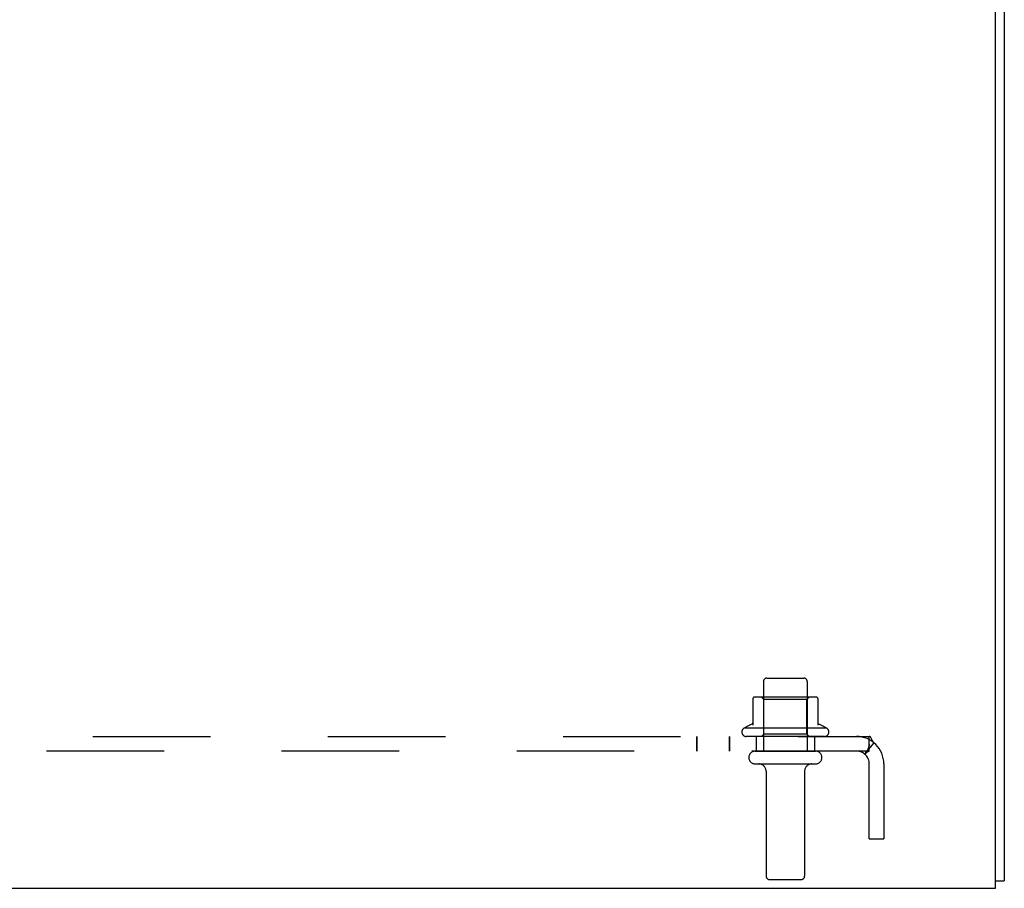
# Model space of a CAD drawing. Header units: inches. Extents: x 0 to 183, y 0 to 118.
# Tile 59 of 80: x 45.09 to 53.52, y 91.22 to 98.66. Entities that reach past the tile are written whole.
import ezdxf

# ---------------------------------------------------------------- set-up
doc = ezdxf.new("R2010")
doc.units = ezdxf.units.IN
doc.header["$LTSCALE"] = 10.065561
doc.header["$MEASUREMENT"] = 0
doc.linetypes.add('HIDDEN', pattern=[0.2, 0.1, -0.1])
doc.layers.get('0').update_dxf_attribs({"linetype": 'CONTINUOUS'})
doc.layers.add('DEFAULT_2', color=8, linetype='HIDDEN')
doc.layers.add('SUBPANEL', color=7, linetype='CONTINUOUS')

msp = doc.modelspace()

# ---------------------------------------------------------------- linework, layer by layer
at = {"color": 3, "linetype": 'Continuous'}
for p, q in [((53.448, 91.2216), (53.448, 109.0766)), ((53.523, 109.0766), (53.523, 91.2846)), ((38.598, 91.2216), (53.448, 91.2216))]:
    msp.add_line(p, q, dxfattribs=at)
at = {"color": 7, "linetype": 'Continuous'}
msp.add_line((53.448, 91.2846), (53.523, 91.2846), dxfattribs=at)
at = {"layer": 'DEFAULT_2', "color": 8, "linetype": 'HIDDEN'}
for p, q in [((51.4905, 93.0216), (51.8055, 93.0216)), ((51.4605, 92.9916), (51.4605, 92.3966)), ((51.8355, 92.9916), (51.8355, 92.3966)), ((51.3705, 92.8471), (51.3705, 92.6195)), ((51.9036, 92.8576), (51.3923, 92.8576)), ((51.4645, 92.8376), (51.4445, 92.8576)), ((51.8315, 92.8376), (51.4645, 92.8376)), ((51.4645, 92.5416), (51.4645, 92.8376)), ((51.8315, 92.8376), (51.8515, 92.8576)), ((51.8315, 92.5416), (51.8315, 92.8376)), ((51.9255, 92.8471), (51.9255, 92.6194)), ((52.0038, 92.5916), (51.2921, 92.5916)), ((51.9821, 92.5216), (51.3138, 92.5216)), ((51.4645, 92.5416), (51.4445, 92.5216)), ((51.8315, 92.5416), (51.4645, 92.5416)), ((51.8315, 92.5416), (51.8515, 92.5216)), ((51.3905, 92.3966), (51.9055, 92.3966)), ((51.3905, 92.2866), (51.9055, 92.2866)), ((51.483, 92.2241), (51.483, 91.3266)), ((51.813, 92.2241), (51.813, 91.3266)), ((51.513, 91.2966), (51.783, 91.2966))]:
    msp.add_line(p, q, dxfattribs=at)
for centre, radius, start, end in [((51.4905, 92.9916), 0.03, 89.99999, 180), ((51.8055, 92.9916), 0.03, 0, 90.00001), ((51.3805, 92.8471), 0.01, 95.19383, 180), ((51.3923, 92.7164), 0.1412, 90, 95.20805), ((51.9036, 92.7164), 0.1412, 84.79195, 90), ((51.9155, 92.8471), 0.01, 0, 84.80617), ((51.3138, 92.56), 0.0384, 124.44966, 270), ((51.648, 91.9914), 0.6977, 113.96793, 120.66313), ((51.3605, 92.6382), 0.01, 293.96793, 360), ((51.9355, 92.6382), 0.01, 180, 246.03207), ((51.648, 91.9914), 0.6977, 59.33687, 66.03207), ((51.9821, 92.56), 0.0384, 270, 55.55034), ((51.3905, 92.3416), 0.055, 90, 270), ((51.9055, 92.3416), 0.055, 270, 90), ((51.4205, 92.2241), 0.0625, 0, 90), ((51.8755, 92.2241), 0.0625, 90, 180), ((51.513, 91.3266), 0.03, 180, 270), ((51.783, 91.3266), 0.03, 270, 360)]:
    msp.add_arc(centre, radius, start, end, dxfattribs=at)
at = {"layer": 'SUBPANEL', "color": 8, "linetype": 'HIDDEN'}
for p, q in [((39.679, 92.5216), (52.367, 92.5216)), ((50.8892, 92.3966), (50.8892, 92.5216)), ((50.8928, 92.3966), (50.8928, 92.5216)), ((51.1692, 92.3966), (51.1692, 92.5216)), ((51.1728, 92.3966), (51.1728, 92.5216)), ((51.398, 92.5216), (51.398, 92.3966)), ((51.898, 92.5216), (51.898, 92.3966)), ((52.367, 92.3966), (52.367, 92.5216)), ((52.4055, 92.4685), (52.3264, 92.3718)), ((52.367, 92.4526), (52.367, 92.4557)), ((52.367, 92.3966), (39.679, 92.3966)), ((52.3667, 91.6466), (52.3667, 92.2866)), ((52.4917, 92.2866), (52.4917, 91.6466)), ((52.3667, 91.6466), (52.4917, 91.6466))]:
    msp.add_line(p, q, dxfattribs=at)
for points in [[(52.3923, 92.488), (52.386, 92.502), (52.383, 92.5082), (52.3795, 92.5138), (52.3757, 92.5181), (52.3715, 92.5207), (52.367, 92.5216)], [(52.367, 92.4557), (52.367, 92.4561), (52.367, 92.4559), (52.3669, 92.4548), (52.3667, 92.4533), (52.3664, 92.4515), (52.366, 92.4497), (52.3656, 92.4477), (52.3652, 92.4456), (52.3647, 92.4435), (52.3641, 92.4413), (52.3636, 92.4391), (52.3629, 92.4369), (52.3623, 92.4346), (52.3616, 92.4324), (52.3609, 92.4301), (52.3601, 92.4279), (52.3593, 92.4256), (52.3586, 92.4234), (52.3577, 92.4212), (52.3569, 92.4191), (52.3561, 92.4169), (52.3552, 92.4148), (52.3543, 92.4128), (52.3534, 92.4107), (52.3525, 92.4087), (52.3516, 92.4068), (52.3507, 92.4048), (52.3497, 92.4029), (52.3488, 92.4011), (52.3478, 92.3992), (52.3468, 92.3975), (52.3459, 92.3958), (52.3451, 92.3945), (52.3448, 92.3942)], [(52.4055, 92.4685), (52.4003, 92.474), (52.396, 92.4807), (52.3923, 92.488)], [(52.3264, 92.3718), (52.3285, 92.3712), (52.3312, 92.3722), (52.3347, 92.3746), (52.3385, 92.3778), (52.3426, 92.3816), (52.347, 92.3855), (52.3519, 92.3896), (52.357, 92.3932), (52.362, 92.3957), (52.367, 92.3966)], [(52.3448, 92.3942), (52.3446, 92.3939), (52.3446, 92.3938), (52.3451, 92.3945), (52.346, 92.3956), (52.347, 92.3969), (52.3478, 92.3979)]]:
    msp.add_lwpolyline(points, dxfattribs=at)
for radius in [0.235, 0.11]:
    msp.add_arc((52.2567, 92.2866), radius, 0, 90, dxfattribs=at)

doc.saveas('drawing.dxf')
